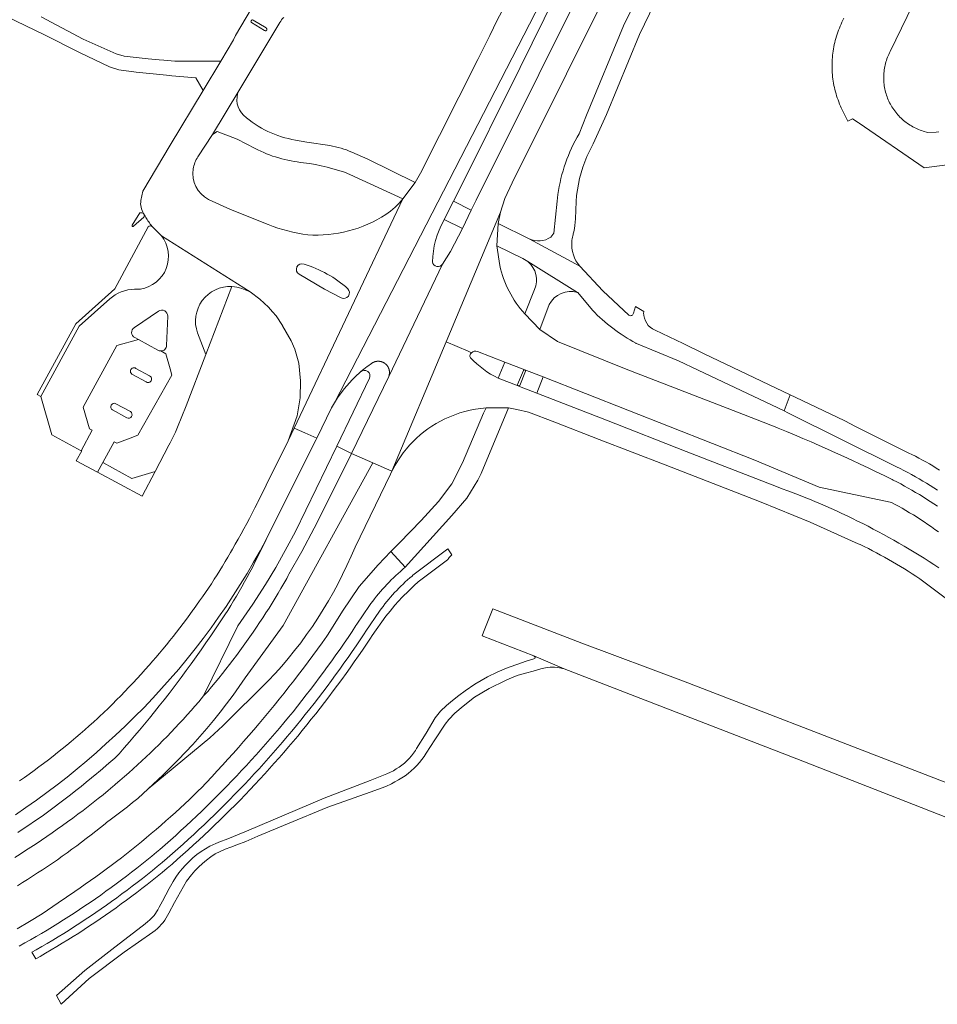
# Model space of a CAD drawing. Extents: x 152825 to 164088, y 457113 to 463005.
# Tile 77 of 256: x 156682 to 156840, y 459491 to 459661. Entities that reach past the tile are written whole.
import ezdxf

# ---------------------------------------------------------------- set-up
doc = ezdxf.new("R2010")
doc.units = 0
doc.header["$LTSCALE"] = 0.5
for name, color, linetype, lineweight in [('B-PV-VH-GESLOTENVERHARDING_ASFALT-GV', 251, 'CONTINUOUS', 18), ('B-PV-VH-GESLOTENVERHARDING_BETON-GV', 251, 'CONTINUOUS', 18), ('B-PV-VH-ONVERHARD_ZAND-GV', 251, 'CONTINUOUS', 18), ('B-PV-VH-OPENVERHARDING-GV', 251, 'CONTINUOUS', 18), ('B-PV-VH-OPENVERHARDING_BETONSTRAATSTEEN-GV', 251, 'CONTINUOUS', 18)]:
    doc.layers.add(name, color=color, linetype=linetype, lineweight=lineweight)

msp = doc.modelspace()

# ---------------------------------------------------------------- linework, layer by layer
at = {"layer": 'B-PV-VH-GESLOTENVERHARDING_ASFALT-GV', "flags": 128}
for points in [[(156810.709, 459839.114), (156807.998, 459832.845), (156799.78, 459813.845), (156792.669, 459798.018), (156785.337, 459782.627), (156777.152, 459765.958), (156777.146, 459765.946), (156770.381, 459752.098), (156769.658, 459750.617), (156758.569, 459728.623), (156751.816, 459715.88), (156745.342, 459704.181), (156737.148, 459689.573), (156732.755, 459681.614), (156721.937, 459662.811), (156719.173, 459658.132), (156718.819, 459657.425), (156716.608, 459653.733), (156713.587, 459648.666), (156707.902, 459639.209), (156703.194, 459631.284), (156702.84, 459629.702)], [(156779.766, 459637.292), (156780.83, 459639.493), (156783.14, 459644.517), (156788.827, 459658.352), (156810.127, 459702.364), (156824.541, 459731.541), (156821.681, 459732.548), (156821.675, 459732.537), (156809.92, 459708.812), (156799.733, 459687.402), (156786.078, 459659.808), (156779.705, 459644.437), (156778.4, 459641.208)], [(156801.151, 459711.08), (156771.455, 459651.434), (156760.665, 459629.742), (156759.816, 459628.025), (156758.279, 459624.871), (156756.24, 459620.899), (156754.88, 459618.717), (156745.584, 459599.309), (156739.174, 459586.055), (156742.836, 459584.436), (156746.11, 459582.992), (156755.461, 459605.297), (156764.853, 459627.699), (156765.604, 459630.02), (156766.877, 459632.741), (156776.26, 459651.548), (156809.676, 459718.669)], [(156766.212, 459664.485), (156764.312, 459660.771), (156763.012, 459658.162), (156760.964, 459654.029), (156751.038, 459634.4), (156750.114, 459632.769), (156748.043, 459630.002), (156729.301, 459590.419), (156731.091, 459589.628), (156733.174, 459588.708), (156735.733, 459593.91), (156736.243, 459594.788), (156788.674, 459696.677)], [(156788.674, 459696.677), (156736.243, 459594.788), (156736.742, 459595.632), (156737.918, 459597.222), (156739.274, 459598.735), (156739.818, 459599.25), (156740.739, 459600.121), (156740.737, 459600.124), (156741.034, 459600.395), (156741.31, 459600.615), (156741.59, 459600.83), (156741.874, 459601.041), (156742.161, 459601.246), (156742.452, 459601.446), (156742.477, 459601.469), (156742.503, 459601.491), (156742.529, 459601.513), (156742.555, 459601.534), (156742.582, 459601.555), (156742.609, 459601.575), (156742.636, 459601.595), (156742.664, 459601.615), (156742.692, 459601.634), (156742.721, 459601.652), (156742.749, 459601.67), (156742.778, 459601.688), (156742.808, 459601.705), (156742.837, 459601.721), (156742.867, 459601.737), (156742.897, 459601.752), (156742.928, 459601.767), (156742.959, 459601.782), (156742.99, 459601.795), (156743.021, 459601.809), (156743.052, 459601.821), (156743.084, 459601.834), (156743.116, 459601.845), (156743.148, 459601.856), (156743.18, 459601.867), (156743.212, 459601.877), (156743.245, 459601.886), (156743.278, 459601.895), (156743.311, 459601.903), (156743.344, 459601.911), (156743.377, 459601.918), (156743.41, 459601.925), (156743.443, 459601.93), (156743.477, 459601.936), (156743.51, 459601.941), (156743.544, 459601.945), (156743.578, 459601.948), (156743.612, 459601.951), (156743.645, 459601.954), (156743.679, 459601.956), (156743.713, 459601.957), (156743.747, 459601.958), (156743.781, 459601.958), (156743.815, 459601.957), (156743.849, 459601.956), (156743.882, 459601.954), (156743.916, 459601.952), (156743.95, 459601.949), (156743.984, 459601.946), (156744.017, 459601.942), (156744.051, 459601.937), (156744.085, 459601.932), (156744.118, 459601.926), (156744.151, 459601.92), (156744.184, 459601.913), (156744.217, 459601.905), (156744.25, 459601.897), (156744.283, 459601.888), (156744.316, 459601.879), (156744.348, 459601.869), (156744.38, 459601.859), (156744.413, 459601.848), (156744.444, 459601.836), (156744.476, 459601.824), (156744.508, 459601.812), (156744.539, 459601.798), (156744.57, 459601.785), (156744.601, 459601.771), (156744.631, 459601.756), (156744.661, 459601.74), (156744.691, 459601.725), (156744.721, 459601.708), (156744.75, 459601.691), (156744.78, 459601.674), (156744.808, 459601.656), (156744.837, 459601.638), (156744.865, 459601.619), (156744.893, 459601.6), (156744.92, 459601.58), (156744.948, 459601.559), (156744.974, 459601.539), (156745.001, 459601.517), (156745.027, 459601.496), (156745.052, 459601.474), (156745.078, 459601.451), (156745.103, 459601.428), (156745.127, 459601.405), (156745.151, 459601.381), (156745.175, 459601.356), (156745.198, 459601.332), (156745.221, 459601.307), (156745.243, 459601.281), (156745.265, 459601.255), (156745.286, 459601.229), (156745.307, 459601.202), (156745.328, 459601.175), (156745.348, 459601.148), (156745.368, 459601.12), (156745.387, 459601.092), (156745.405, 459601.064), (156745.423, 459601.035), (156745.441, 459601.006), (156745.458, 459600.977), (156745.475, 459600.947), (156745.491, 459600.918), (156745.506, 459600.887), (156745.521, 459600.857), (156745.536, 459600.826), (156745.55, 459600.795), (156745.563, 459600.764), (156745.576, 459600.733), (156745.588, 459600.701), (156745.6, 459600.67), (156745.611, 459600.638), (156745.622, 459600.605), (156745.632, 459600.573), (156745.641, 459600.54), (156745.65, 459600.508), (156745.659, 459600.475), (156745.666, 459600.442), (156745.674, 459600.409), (156745.68, 459600.376), (156745.686, 459600.342), (156745.692, 459600.309), (156745.697, 459600.275), (156745.701, 459600.242), (156745.705, 459600.208), (156745.708, 459600.174), (156745.71, 459600.14), (156745.712, 459600.106), (156745.714, 459600.073), (156745.715, 459600.039), (156745.715, 459600.005), (156745.714, 459599.971), (156745.713, 459599.937), (156745.712, 459599.903), (156745.71, 459599.869), (156745.707, 459599.836), (156745.704, 459599.802), (156745.7, 459599.768), (156745.695, 459599.735), (156745.69, 459599.701), (156745.684, 459599.668), (156745.678, 459599.634), (156745.671, 459599.601), (156745.664, 459599.568), (156745.656, 459599.535), (156745.647, 459599.502), (156745.638, 459599.47), (156745.628, 459599.437), (156745.618, 459599.405), (156745.607, 459599.373), (156745.596, 459599.341), (156745.584, 459599.309), (156754.88, 459618.717)], [(156755.073, 459626.235), (156755.17, 459626.407), (156756.74, 459629.548), (156757.605, 459631.244), (156768.26, 459652.624), (156780.7, 459678.01)], [(156712.67, 459637.216), (156715.181, 459641.068), (156719.721, 459648.631), (156726.821, 459660.375)], [(156719.721, 459648.631), (156715.181, 459641.068), (156715.994, 459641.568), (156719.464, 459640.293), (156722.527, 459638.645)], [(156735.411, 459639.15), (156731.437, 459639.772), (156729.515, 459640.123)], [(156738.897, 459634.19), (156748.043, 459630.002), (156750.114, 459632.769), (156741.988, 459636.808), (156739.227, 459638.026)], [(156704.827, 459625.151), (156705.265, 459624.723), (156706.394, 459623.619), (156721.691, 459613.909), (156723.344, 459612.657), (156724.823, 459611.306), (156725.538, 459610.504), (156726.151, 459609.817), (156727.252, 459608.14), (156727.28, 459608.091), (156728.738, 459605.487), (156729.384, 459604.058), (156730.092, 459601.64), (156730.355, 459598.589), (156730.318, 459595.623), (156729.771, 459592.549), (156728.259, 459588.218), (156729.301, 459590.419), (156748.043, 459630.002)], [(156724.811, 459625.523), (156718.29, 459628.136), (156714.486, 459629.865)], [(156774.746, 459630.742), (156774.615, 459629.588), (156774.061, 459624.063), (156773.529, 459623.38)], [(156777.791, 459626.534), (156777.893, 459629.526)], [(156764.728, 459618.492), (156764.245, 459621.888), (156764.445, 459625.745), (156764.853, 459627.699), (156755.461, 459605.297), (156759.267, 459603.681), (156759.834, 459603.424)], [(156703.31, 459627.435), (156703.433, 459627.186)], [(156787.016, 459609.891), (156782.526, 459614.106), (156778.53, 459618.34), (156769.803, 459623.079), (156764.445, 459625.745), (156764.245, 459621.888)], [(156769.803, 459623.079), (156778.53, 459618.34)], [(156764.245, 459621.888), (156768.727, 459619.662), (156769.573, 459619.137), (156778.123, 459613.836), (156778.149, 459613.829), (156778.175, 459613.821), (156780.701, 459610.762)], [(156737.396, 459612.884), (156734.484, 459614.419), (156730.135, 459616.959)], [(156789.564, 459610.548), (156788.171, 459611.383), (156787.804, 459610.227)], [(156840.212, 459576.937), (156839.598, 459577.352), (156838.98, 459577.76), (156838.357, 459578.162), (156837.729, 459578.557), (156837.098, 459578.945), (156836.462, 459579.326), (156835.823, 459579.701), (156835.179, 459580.068), (156834.531, 459580.429), (156833.88, 459580.782), (156833.225, 459581.129), (156832.566, 459581.468), (156832.42, 459581.542), (156831.036, 459582.223), (156829.648, 459582.897), (156828.257, 459583.564), (156826.863, 459584.224), (156825.465, 459584.876), (156824.064, 459585.522), (156822.659, 459586.16), (156821.251, 459586.79), (156819.84, 459587.413), (156818.426, 459588.03), (156817.008, 459588.638), (156815.588, 459589.239), (156814.164, 459589.833), (156812.737, 459590.42), (156812.506, 459590.514), (156805.727, 459593.193), (156786.56, 459600.602), (156774.719, 459605.378), (156771.636, 459607.406), (156769.032, 459610.139)], [(156788.224, 459605.066), (156788.264, 459605.044), (156788.306, 459605.022), (156795.558, 459602.011), (156798.965, 459600.413), (156813.793, 459593.387), (156814.825, 459596.183), (156800, 459603.246), (156796.352, 459605.027), (156791.509, 459607.338)], [(156759.834, 459603.424), (156759.267, 459603.681), (156755.461, 459605.297), (156746.11, 459582.992), (156745.906, 459582.505)], [(156760.909, 459603.646), (156765.621, 459601.803), (156769.055, 459600.492), (156769.064, 459600.488), (156769.081, 459600.482), (156772.222, 459599.248), (156808.718, 459584.904), (156819.804, 459580.222), (156832.041, 459577.674), (156832.314, 459577.615), (156832.837, 459577.33), (156833.491, 459576.966), (156834.14, 459576.595), (156834.786, 459576.217), (156835.427, 459575.832), (156836.064, 459575.441), (156836.697, 459575.043), (156837.326, 459574.638), (156837.951, 459574.226), (156838.571, 459573.807), (156839.186, 459573.382), (156839.797, 459572.951), (156840.403, 459572.513)], [(156742.269, 459599.019), (156736.603, 459587.298), (156739.174, 459586.055), (156745.584, 459599.309), (156745.596, 459599.341), (156745.607, 459599.373), (156745.618, 459599.405), (156745.628, 459599.437), (156745.638, 459599.47), (156745.647, 459599.502), (156745.656, 459599.535), (156745.664, 459599.568), (156745.671, 459599.601), (156745.678, 459599.634), (156745.684, 459599.668), (156745.69, 459599.701), (156745.695, 459599.735), (156745.7, 459599.768), (156745.704, 459599.802), (156745.707, 459599.836), (156745.71, 459599.869), (156745.712, 459599.903), (156745.713, 459599.937), (156745.714, 459599.971), (156745.715, 459600.005), (156745.715, 459600.039), (156745.714, 459600.073), (156745.712, 459600.106), (156745.71, 459600.14), (156745.708, 459600.174), (156745.705, 459600.208), (156745.701, 459600.242), (156745.697, 459600.275), (156745.692, 459600.309), (156745.686, 459600.342), (156745.68, 459600.376), (156745.674, 459600.409), (156745.666, 459600.442), (156745.659, 459600.475), (156745.65, 459600.508), (156745.641, 459600.54), (156745.632, 459600.573), (156745.622, 459600.605), (156745.611, 459600.638), (156745.6, 459600.67), (156745.588, 459600.701), (156745.576, 459600.733), (156745.563, 459600.764), (156745.55, 459600.795), (156745.536, 459600.826), (156745.521, 459600.857), (156745.506, 459600.887), (156745.491, 459600.918), (156745.475, 459600.947), (156745.458, 459600.977), (156745.441, 459601.006), (156745.423, 459601.035), (156745.405, 459601.064), (156745.387, 459601.092), (156745.368, 459601.12), (156745.348, 459601.148), (156745.328, 459601.175), (156745.307, 459601.202), (156745.286, 459601.229), (156745.265, 459601.255), (156745.243, 459601.281), (156745.221, 459601.307), (156745.198, 459601.332), (156745.175, 459601.356), (156745.151, 459601.381), (156745.127, 459601.405), (156745.103, 459601.428), (156745.078, 459601.451), (156745.052, 459601.474), (156745.027, 459601.496), (156745.001, 459601.517), (156744.974, 459601.539), (156744.948, 459601.559), (156744.92, 459601.58), (156744.893, 459601.6), (156744.865, 459601.619), (156744.837, 459601.638), (156744.808, 459601.656), (156744.78, 459601.674), (156744.75, 459601.691), (156744.721, 459601.708), (156744.691, 459601.725), (156744.661, 459601.74), (156744.631, 459601.756), (156744.601, 459601.771), (156744.57, 459601.785), (156744.539, 459601.798), (156744.508, 459601.812), (156744.476, 459601.824), (156744.444, 459601.836), (156744.413, 459601.848), (156744.38, 459601.859), (156744.348, 459601.869), (156744.316, 459601.879), (156744.283, 459601.888), (156744.25, 459601.897), (156744.217, 459601.905), (156744.184, 459601.913), (156744.151, 459601.92), (156744.118, 459601.926), (156744.085, 459601.932), (156744.051, 459601.937), (156744.017, 459601.942), (156743.984, 459601.946), (156743.95, 459601.949), (156743.916, 459601.952), (156743.882, 459601.954), (156743.849, 459601.956), (156743.815, 459601.957), (156743.781, 459601.958), (156743.747, 459601.958), (156743.713, 459601.957), (156743.679, 459601.956), (156743.645, 459601.954), (156743.612, 459601.951), (156743.578, 459601.948), (156743.544, 459601.945), (156743.51, 459601.941), (156743.477, 459601.936), (156743.443, 459601.93), (156743.41, 459601.925), (156743.377, 459601.918), (156743.344, 459601.911), (156743.311, 459601.903), (156743.278, 459601.895), (156743.245, 459601.886), (156743.212, 459601.877), (156743.18, 459601.867), (156743.148, 459601.856), (156743.116, 459601.845), (156743.084, 459601.834), (156743.052, 459601.821), (156743.021, 459601.809), (156742.99, 459601.795), (156742.959, 459601.782), (156742.928, 459601.767), (156742.897, 459601.752), (156742.867, 459601.737), (156742.837, 459601.721), (156742.808, 459601.705), (156742.778, 459601.688), (156742.749, 459601.67), (156742.721, 459601.652), (156742.692, 459601.634), (156742.664, 459601.615), (156742.636, 459601.595), (156742.609, 459601.575), (156742.582, 459601.555), (156742.555, 459601.534), (156742.529, 459601.513), (156742.503, 459601.491), (156742.477, 459601.469), (156742.452, 459601.446), (156742.161, 459601.246), (156741.874, 459601.041), (156741.59, 459600.83), (156741.31, 459600.615), (156741.034, 459600.395), (156740.737, 459600.124), (156740.739, 459600.121)], [(156769.055, 459600.492), (156765.621, 459601.803), (156764.466, 459599.039)], [(156840.46, 459566.317), (156839.615, 459566.873), (156838.767, 459567.422), (156837.913, 459567.965), (156837.056, 459568.501), (156836.194, 459569.03), (156835.329, 459569.553), (156834.459, 459570.068), (156833.585, 459570.576), (156832.707, 459571.078), (156831.825, 459571.573), (156830.939, 459572.06), (156830.049, 459572.541), (156829.156, 459573.015), (156828.259, 459573.481), (156827.358, 459573.94), (156826.454, 459574.393), (156825.546, 459574.838), (156824.634, 459575.275), (156823.72, 459575.706), (156822.801, 459576.13), (156821.88, 459576.546), (156820.955, 459576.955), (156820.027, 459577.356), (156819.096, 459577.75), (156818.161, 459578.137), (156817.224, 459578.516), (156816.284, 459578.888), (156815.341, 459579.253), (156814.394, 459579.609), (156813.446, 459579.959), (156812.727, 459580.218), (156796.892, 459586.406), (156783.153, 459591.787), (156771.114, 459596.474), (156768.161, 459597.615), (156767.931, 459597.708), (156764.466, 459599.039)], [(156764.466, 459599.039), (156767.931, 459597.708)], [(156767.791, 459597.974), (156768.813, 459600.387)], [(156840.598, 459583.177), (156840.015, 459583.538), (156839.427, 459583.892), (156838.835, 459584.24), (156838.239, 459584.58), (156837.639, 459584.913), (156837.035, 459585.24), (156836.428, 459585.559), (156835.816, 459585.871), (156835.31, 459586.123), (156826.071, 459590.695), (156824.245, 459591.695), (156815.692, 459595.77), (156814.825, 459596.183), (156813.793, 459593.387), (156814.444, 459593.079), (156833.181, 459583.769), (156833.768, 459583.471), (156834.433, 459583.125), (156835.095, 459582.771), (156835.753, 459582.411), (156836.407, 459582.044), (156837.057, 459581.669), (156837.703, 459581.288), (156838.345, 459580.9), (156838.983, 459580.505), (156839.616, 459580.104), (156840.245, 459579.695)], [(156762.36, 459593.922), (156766.229, 459593.907), (156767.679, 459593.629), (156769.68, 459593.18), (156774.212, 459591.444), (156781.882, 459588.482), (156793.246, 459584.085), (156809.806, 459577.627), (156818.242, 459574.187), (156826.567, 459570.485), (156826.897, 459570.328), (156827.608, 459569.983), (156828.316, 459569.63), (156829.02, 459569.271), (156829.72, 459568.904), (156830.417, 459568.531), (156831.11, 459568.15), (156831.799, 459567.762), (156832.484, 459567.368), (156833.165, 459566.966), (156833.841, 459566.558), (156834.514, 459566.142), (156835.183, 459565.72), (156835.847, 459565.292), (156836.507, 459564.856), (156837.162, 459564.414), (156857.768, 459548.986)], [(156681.19, 459523.732), (156683.019, 459524.968), (156684.825, 459526.236), (156686.61, 459527.535), (156688.371, 459528.865), (156690.109, 459530.225), (156691.823, 459531.615), (156693.512, 459533.036), (156695.177, 459534.485), (156696.816, 459535.963), (156698.485, 459537.476), (156700.126, 459539.018), (156701.74, 459540.59), (156703.325, 459542.19), (156704.881, 459543.818), (156706.409, 459545.473), (156707.906, 459547.155), (156709.373, 459548.864), (156710.81, 459550.599), (156712.215, 459552.359), (156713.589, 459554.144), (156714.931, 459555.953), (156716.24, 459557.786), (156717.517, 459559.641), (156718.76, 459561.52), (156719.969, 459563.42), (156721.145, 459565.341), (156722.286, 459567.283), (156723.392, 459569.245), (156724.47, 459571.225), (156727.149, 459576.655), (156733.064, 459588.484), (156733.174, 459588.708), (156731.091, 459589.628), (156729.301, 459590.419), (156728.259, 459588.218), (156724.45, 459580.57), (156723.007, 459577.672), (156722.946, 459577.549), (156722.493, 459576.643), (156722.033, 459575.74), (156721.566, 459574.841), (156721.091, 459573.945), (156720.61, 459573.053), (156720.121, 459572.165), (156719.626, 459571.281), (156719.123, 459570.401), (156718.614, 459569.525), (156718.295, 459568.963), (156717.844, 459568.182), (156717.386, 459567.405), (156716.921, 459566.632), (156716.449, 459565.863), (156715.97, 459565.098), (156715.484, 459564.338), (156714.992, 459563.582), (156714.493, 459562.83), (156713.988, 459562.082), (156713.476, 459561.34), (156712.957, 459560.602), (156712.432, 459559.868), (156711.9, 459559.139), (156711.81, 459559.013), (156711.26, 459558.249), (156710.703, 459557.489), (156710.14, 459556.734), (156709.571, 459555.985), (156708.995, 459555.24), (156708.413, 459554.5), (156707.825, 459553.764), (156707.231, 459553.034), (156706.63, 459552.31), (156706.023, 459551.59), (156705.41, 459550.875), (156704.913, 459550.296), (156704.24, 459549.522), (156703.56, 459548.753), (156702.875, 459547.99), (156702.183, 459547.232), (156701.486, 459546.479), (156700.783, 459545.732), (156700.074, 459544.99), (156699.359, 459544.254), (156698.639, 459543.523), (156697.913, 459542.799), (156697.181, 459542.079), (156696.444, 459541.366), (156695.701, 459540.658), (156695.415, 459540.394), (156694.665, 459539.71), (156693.91, 459539.033), (156693.15, 459538.361), (156692.384, 459537.695), (156691.613, 459537.036), (156690.837, 459536.382), (156690.056, 459535.735), (156689.27, 459535.094), (156688.479, 459534.459), (156687.683, 459533.83), (156686.876, 459533.203), (156686.062, 459532.58), (156685.243, 459531.964), (156684.419, 459531.354), (156683.591, 459530.75), (156682.757, 459530.153), (156681.919, 459529.562)], [(156681.54, 459511.481), (156682.418, 459512.019), (156683.291, 459512.563), (156684.16, 459513.114), (156685.025, 459513.672), (156685.885, 459514.237), (156686.741, 459514.808), (156687.593, 459515.386), (156688.44, 459515.97), (156689.282, 459516.561), (156690.12, 459517.159), (156690.953, 459517.763), (156691.782, 459518.374), (156692.606, 459518.99), (156693.424, 459519.614), (156694.238, 459520.243), (156695.047, 459520.879), (156695.852, 459521.522), (156696.651, 459522.17), (156696.881, 459522.359), (156697.795, 459523.037), (156698.705, 459523.722), (156699.61, 459524.413), (156700.509, 459525.11), (156701.404, 459525.814), (156702.294, 459526.524), (156702.308, 459526.535), (156704.069, 459528.187), (156706.658, 459530.617), (156707.97, 459531.891), (156709.26, 459533.189), (156710.527, 459534.509), (156711.77, 459535.85), (156712.99, 459537.213), (156714.186, 459538.597), (156715.358, 459540.002), (156716.505, 459541.427), (156717.628, 459542.872), (156718.725, 459544.336), (156719.796, 459545.819), (156720.841, 459547.32), (156727.383, 459556.358), (156742.836, 459584.436), (156739.174, 459586.055), (156738.46, 459584.58), (156732.722, 459573.169), (156730.607, 459569.151), (156728.372, 459565.199), (156728.263, 459564.999), (156727.983, 459564.499), (156727.492, 459563.637), (156726.995, 459562.778), (156726.49, 459561.923), (156725.979, 459561.073), (156725.461, 459560.227), (156724.936, 459559.384), (156724.404, 459558.547), (156723.866, 459557.713), (156723.321, 459556.884), (156722.769, 459556.059), (156722.21, 459555.239), (156721.645, 459554.423), (156721.074, 459553.612), (156720.496, 459552.805), (156719.911, 459552.003), (156719.32, 459551.206), (156718.723, 459550.414), (156718.119, 459549.626), (156717.509, 459548.844), (156716.892, 459548.066), (156716.269, 459547.294), (156715.641, 459546.526), (156715.005, 459545.764), (156714.364, 459545.006), (156713.641, 459544.24), (156712.821, 459543.206), (156712.157, 459542.442), (156711.487, 459541.683), (156710.812, 459540.93), (156710.13, 459540.181), (156709.443, 459539.438), (156708.75, 459538.701), (156708.051, 459537.969), (156707.346, 459537.243), (156706.635, 459536.522), (156705.919, 459535.807), (156705.197, 459535.098), (156704.47, 459534.394), (156703.737, 459533.696), (156702.999, 459533.004), (156702.255, 459532.318), (156701.505, 459531.637), (156700.751, 459530.963), (156699.991, 459530.295), (156699.225, 459529.632), (156698.455, 459528.976), (156698.292, 459528.808), (156698.02, 459528.581), (156697.172, 459527.88), (156696.318, 459527.185), (156695.46, 459526.496), (156694.597, 459525.814), (156693.728, 459525.138), (156692.855, 459524.468), (156691.977, 459523.805), (156691.094, 459523.148), (156690.207, 459522.497), (156689.314, 459521.853), (156688.417, 459521.215), (156687.516, 459520.584), (156686.61, 459519.96), (156685.699, 459519.342), (156684.784, 459518.731), (156683.864, 459518.126), (156682.94, 459517.528), (156682.012, 459516.937), (156681.08, 459516.353)], [(156739.765, 459569.909), (156745.906, 459582.505), (156746.11, 459582.992), (156742.836, 459584.436), (156727.383, 459556.358), (156720.841, 459547.32), (156719.796, 459545.819), (156718.725, 459544.336), (156717.628, 459542.872), (156716.505, 459541.427), (156715.358, 459540.002), (156714.186, 459538.597), (156712.99, 459537.213), (156711.77, 459535.85), (156710.527, 459534.509), (156709.26, 459533.189), (156707.97, 459531.891), (156706.658, 459530.617), (156704.069, 459528.187)], [(156681.587, 459520.639), (156682.561, 459521.288), (156683.531, 459521.943), (156684.496, 459522.605), (156685.456, 459523.273), (156686.028, 459523.676), (156686.969, 459524.361), (156687.906, 459525.053), (156688.837, 459525.751), (156689.764, 459526.456), (156690.686, 459527.167), (156691.603, 459527.884), (156692.516, 459528.608), (156693.423, 459529.338), (156694.325, 459530.074), (156695.222, 459530.816), (156695.509, 459531.056), (156696.22, 459531.659), (156696.925, 459532.269), (156697.625, 459532.885), (156698.32, 459533.506), (156698.55, 459533.714), (156699.075, 459534.255), (156699.964, 459535.267), (156700.847, 459536.285), (156701.724, 459537.308), (156702.595, 459538.337), (156703.46, 459539.37), (156704.318, 459540.408), (156705.171, 459541.452), (156706.017, 459542.501), (156706.857, 459543.554), (156707.691, 459544.613), (156708.057, 459545.082), (156708.932, 459546.251), (156709.801, 459547.424), (156710.663, 459548.602), (156711.519, 459549.784), (156712.369, 459550.972), (156713.212, 459552.164), (156714.048, 459553.361), (156714.878, 459554.562), (156715.701, 459555.767), (156716.518, 459556.978), (156717.322, 459558.184), (156717.828, 459558.986), (156718.326, 459559.792), (156718.818, 459560.602), (156719.304, 459561.417), (156719.782, 459562.235), (156720.253, 459563.058), (156720.718, 459563.884), (156721.175, 459564.714), (156721.625, 459565.549), (156722.069, 459566.386), (156722.342, 459566.912), (156724.47, 459571.225), (156723.392, 459569.245), (156722.286, 459567.283), (156721.145, 459565.341), (156719.969, 459563.42), (156718.76, 459561.52), (156717.517, 459559.641), (156716.24, 459557.786), (156714.931, 459555.953), (156713.589, 459554.144), (156712.215, 459552.359), (156710.81, 459550.599), (156709.373, 459548.864), (156707.906, 459547.155), (156706.409, 459545.473), (156704.881, 459543.818), (156703.325, 459542.19), (156701.74, 459540.59), (156700.126, 459539.018), (156698.485, 459537.476), (156696.816, 459535.963), (156695.177, 459534.485), (156693.512, 459533.036), (156691.823, 459531.615), (156690.109, 459530.225), (156688.371, 459528.865), (156686.61, 459527.535), (156684.825, 459526.236), (156683.019, 459524.968), (156681.19, 459523.732)], [(156681.869, 459501.064), (156682.834, 459501.603), (156683.795, 459502.149), (156684.751, 459502.702), (156685.704, 459503.262), (156686.653, 459503.829), (156687.598, 459504.403), (156688.538, 459504.984), (156689.474, 459505.571), (156690.406, 459506.166), (156691.334, 459506.766), (156692.257, 459507.374), (156693.176, 459507.988), (156694.09, 459508.609), (156695, 459509.237), (156695.905, 459509.871), (156696.805, 459510.512), (156697.701, 459511.159), (156698.593, 459511.813), (156699.479, 459512.473), (156700.361, 459513.139), (156701.238, 459513.812), (156702.11, 459514.491), (156702.977, 459515.176), (156703.839, 459515.868), (156704.696, 459516.566), (156705.547, 459517.27), (156706.083, 459517.718), (156707.007, 459518.525), (156707.926, 459519.337), (156708.84, 459520.156), (156709.748, 459520.981), (156710.651, 459521.811), (156711.548, 459522.648), (156712.44, 459523.49), (156713.326, 459524.338), (156714.207, 459525.192), (156715.083, 459526.051), (156715.952, 459526.916), (156716.816, 459527.787), (156717.675, 459528.664), (156718.527, 459529.546), (156719.374, 459530.433), (156720.215, 459531.326), (156721.05, 459532.225), (156721.879, 459533.129), (156722.703, 459534.038), (156723.52, 459534.953), (156724.332, 459535.873), (156725.137, 459536.798), (156725.936, 459537.729), (156726.73, 459538.665), (156727.517, 459539.606), (156728.298, 459540.552), (156729.073, 459541.503), (156729.841, 459542.459), (156730.604, 459543.42), (156731.359, 459544.386), (156732.109, 459545.357), (156732.853, 459546.333), (156733.59, 459547.313), (156734.32, 459548.299), (156735.045, 459549.289), (156735.762, 459550.284), (156736.473, 459551.283), (156737.178, 459552.288), (156737.876, 459553.296), (156738.568, 459554.31), (156739.253, 459555.327), (156739.931, 459556.35), (156740.077, 459556.572), (156742.274, 459559.83), (156742.499, 459560.138), (156742.823, 459560.57), (156743.153, 459560.997), (156743.49, 459561.419), (156743.833, 459561.836), (156744.181, 459562.248), (156744.536, 459562.654), (156744.898, 459563.055), (156745.264, 459563.451), (156745.637, 459563.842), (156746.016, 459564.227), (156746.4, 459564.606), (156746.789, 459564.979), (156747.184, 459565.347), (156747.585, 459565.709), (156747.991, 459566.064), (156748.402, 459566.414), (156745.956, 459569.114), (156743.732, 459566.85), (156740.493, 459563.078), (156737.601, 459558.837), (156735.14, 459554.87), (156734.879, 459554.501), (156734.087, 459553.394), (156733.289, 459552.291), (156732.484, 459551.194), (156731.673, 459550.1), (156730.856, 459549.012), (156730.032, 459547.928), (156729.202, 459546.85), (156728.365, 459545.776), (156727.522, 459544.707), (156726.673, 459543.643), (156725.818, 459542.584), (156724.956, 459541.53), (156724.089, 459540.481), (156723.215, 459539.438), (156722.335, 459538.399), (156721.449, 459537.366), (156720.556, 459536.338), (156719.658, 459535.315), (156718.754, 459534.297), (156717.844, 459533.285), (156716.928, 459532.278), (156716.006, 459531.277), (156715.078, 459530.281), (156714.144, 459529.29), (156713.205, 459528.305), (156712.8, 459527.907), (156712.008, 459527.138), (156711.21, 459526.375), (156710.406, 459525.617), (156709.597, 459524.866), (156708.783, 459524.12), (156707.963, 459523.38), (156707.138, 459522.646), (156706.308, 459521.918), (156705.472, 459521.196), (156704.632, 459520.48), (156703.786, 459519.771), (156702.935, 459519.067), (156702.078, 459518.37), (156701.217, 459517.678), (156700.351, 459516.993), (156699.48, 459516.315), (156698.604, 459515.642), (156697.723, 459514.977), (156696.837, 459514.317), (156695.947, 459513.664), (156695.052, 459513.017), (156694.152, 459512.377), (156693.248, 459511.743), (156692.339, 459511.116), (156691.425, 459510.496), (156688.587, 459508.508), (156685.794, 459506.655), (156683.606, 459505.312), (156681.495, 459504.047)], [(156907.007, 459504.026), (156833.051, 459532.627), (156796.408, 459546.751), (156778.872, 459553.309), (156763.522, 459559.231), (156761.934, 459555.225), (156761.682, 459554.589), (156770.613, 459551.138), (156775.827, 459548.917), (156815.987, 459533.362), (156860.486, 459515.961)], [(156704.069, 459528.187), (156714.744, 459537), (156716.988, 459539.039), (156724.808, 459546.803)]]:
    msp.add_lwpolyline(points, dxfattribs=at)
for points in [[(156724.438, 459659.457), (156724.522, 459659.39), (156724.571, 459659.294), (156724.578, 459659.186), (156724.54, 459659.085), (156724.464, 459659.009), (156724.362, 459658.966), (156724.27, 459658.977), (156724.179, 459659.008), (156721.931, 459660.388), (156721.859, 459660.467), (156721.826, 459660.569), (156721.837, 459660.676), (156721.89, 459660.769), (156721.977, 459660.832), (156722.082, 459660.855), (156722.213, 459660.82)], [(156758.279, 459624.871), (156759.816, 459628.025), (156756.74, 459629.548), (156755.17, 459626.407)], [(156745.956, 459569.114), (156748.402, 459566.414), (156756.472, 459575.326), (156759.044, 459578.362), (156760.923, 459581.451), (156761.523, 459582.604), (156766.229, 459593.907), (156762.36, 459593.922), (156761.949, 459593.012), (156758.304, 459584.443), (156756.446, 459580.838), (156754.16, 459577.775), (156751.194, 459574.478), (156747.442, 459570.628)], [(156739.174, 459586.055), (156736.603, 459587.298), (156729.49, 459572.586), (156728.071, 459569.925), (156726.09, 459566.353), (156724.329, 459563.419), (156722.134, 459560.042), (156719.534, 459556.308), (156713.641, 459544.24), (156714.364, 459545.006), (156715.005, 459545.764), (156715.641, 459546.526), (156716.269, 459547.294), (156716.892, 459548.066), (156717.509, 459548.844), (156718.119, 459549.626), (156718.723, 459550.414), (156719.32, 459551.206), (156719.911, 459552.003), (156720.496, 459552.805), (156721.074, 459553.612), (156721.645, 459554.423), (156722.21, 459555.239), (156722.769, 459556.059), (156723.321, 459556.884), (156723.866, 459557.713), (156724.404, 459558.547), (156724.936, 459559.384), (156725.461, 459560.227), (156725.979, 459561.073), (156726.49, 459561.923), (156726.995, 459562.778), (156727.492, 459563.637), (156727.983, 459564.499), (156728.263, 459564.999), (156728.372, 459565.199), (156730.607, 459569.151), (156732.722, 459573.169), (156738.46, 459584.58)]]:
    msp.add_lwpolyline(points, close=True, dxfattribs=at)
at = {"layer": 'B-PV-VH-GESLOTENVERHARDING_ASFALT-GV'}
for points in [[(156726.821, 459660.375, -0.0844394), (156727.474, 459661.262)], [(156720.552, 459644.389, -0.3156393), (156719.721, 459648.631)], [(156729.515, 459640.123, -0.1430681), (156720.552, 459644.389)], [(156778.4, 459641.208, 0.0936321), (156774.746, 459630.742)], [(156722.527, 459638.645, 0.092745), (156730.903, 459636.202)], [(156739.227, 459638.026, 0.0680928), (156735.411, 459639.15)], [(156711.862, 459635.15, -0.1093266), (156712.67, 459637.216)], [(156730.903, 459636.202, -0.0617865), (156738.897, 459634.19)], [(156777.893, 459629.526, -0.081733), (156779.766, 459637.292)], [(156714.486, 459629.865, -0.3173716), (156711.862, 459635.15)], [(156702.84, 459629.702, 0.1852603), (156703.31, 459627.435)], [(156748.043, 459630.002, -0.0853109), (156745.088, 459627.272)], [(156703.433, 459627.186, 0.0294125), (156704.459, 459625.626)], [(156745.088, 459627.272, -0.1617948), (156731.62, 459623.775)], [(156753.111, 459619.116, -0.1199476), (156755.073, 459626.235)], [(156777.499, 459624.286, 0.0411774), (156777.791, 459626.534)], [(156704.459, 459625.626, 0.0083202), (156704.827, 459625.151)], [(156731.62, 459623.775, -0.0561352), (156724.811, 459625.523)], [(156773.529, 459623.38, -0.2750766), (156769.803, 459623.079)], [(156778.53, 459618.34, -0.1974126), (156777.164, 459622.594)], [(156777.164, 459622.594, -0.0425941), (156777.328, 459623.584)], [(156777.328, 459623.584, 0.0127575), (156777.499, 459624.286)], [(156730.135, 459616.959, -0.9016202), (156730.972, 459618.726)], [(156730.972, 459618.726, -0.1078533), (156738.529, 459614.471)], [(156754.88, 459618.717, -0.6642143), (156753.111, 459619.116)], [(156769.032, 459610.139, -0.1309368), (156764.728, 459618.492)], [(156738.529, 459614.471, -0.8477405), (156737.396, 459612.884)], [(156780.701, 459610.762, 0.0731502), (156788.224, 459605.066)], [(156787.804, 459610.227, -0.5125695), (156787.016, 459609.891)], [(156789.551, 459610.311, -0.0208036), (156789.564, 459610.548)], [(156791.509, 459607.338, -0.3092743), (156789.551, 459610.311)], [(156759.694, 459602.556, -0.3669223), (156759.61, 459603.063)], [(156759.61, 459603.063, -0.1110268), (156759.834, 459603.424)], [(156764.466, 459599.039, -0.0903535), (156759.694, 459602.556)], [(156759.834, 459603.424, -0.3071337), (156760.909, 459603.646)], [(156740.739, 459600.121, -0.8101092), (156742.269, 459599.019)], [(156768.813, 459600.387, -0.3768135), (156769.055, 459600.492)], [(156767.931, 459597.708, -0.2986609), (156767.791, 459597.974)], [(156755.285, 459592.003, -0.0928907), (156762.36, 459593.922)], [(156745.906, 459582.505, -0.1765641), (156755.285, 459592.003)], [(156724.808, 459546.803, 0.093347), (156739.765, 459569.909)]]:
    msp.add_lwpolyline(points, format="xyb", dxfattribs=at)
at = {"layer": 'B-PV-VH-GESLOTENVERHARDING_BETON-GV', "flags": 128}
msp.add_lwpolyline([(156691.682, 459584.806), (156695.342, 459582.796), (156696.269, 459584.491), (156698.212, 459588.043), (156698.676, 459587.807), (156701.016, 459588.709), (156702.287, 459589.199), (156708.198, 459599.585), (156707.884, 459600.658), (156707.126, 459603.247), (156706.288, 459603.732), (156705.982, 459603.743), (156705.749, 459603.861), (156702.408, 459605.711), (156698.709, 459604.699), (156692.87, 459594.027), (156693.984, 459590.305), (156694.419, 459590.04), (156692.532, 459586.525), (156692.63, 459586.483)], close=True, dxfattribs=at)
at = {"layer": 'B-PV-VH-GESLOTENVERHARDING_BETON-GV'}
for points in [[(156701.387, 459599.662, -1.0709678), (156701.991, 459600.726)], [(156704.345, 459599.444, -1.0706099), (156703.741, 459598.379)], [(156697.94, 459593.557, -0.9521775), (156698.537, 459594.638)], [(156701.022, 459593.274, -0.9513949), (156700.425, 459592.193)]]:
    msp.add_lwpolyline(points, format="xyb", dxfattribs=at)
at = {"layer": 'B-PV-VH-GESLOTENVERHARDING_BETON-GV', "flags": 128}
for points in [[(156701.991, 459600.726), (156704.345, 459599.444)], [(156703.741, 459598.379), (156701.387, 459599.662)], [(156698.537, 459594.638), (156701.022, 459593.274)], [(156700.425, 459592.193), (156697.94, 459593.557)]]:
    msp.add_lwpolyline(points, dxfattribs=at)
at = {"layer": 'B-PV-VH-ONVERHARD_ZAND-GV', "flags": 128}
msp.add_lwpolyline([(156679.749, 459661.393), (156686.076, 459658.326), (156692.34, 459655.166), (156697.437, 459652.723), (156699.024, 459652.247), (156702.005, 459651.839), (156707.236, 459651.303), (156708.194, 459651.209), (156712.3, 459650.871), (156713.587, 459648.666), (156716.608, 459653.733), (156715.902, 459653.745), (156708.705, 459653.733), (156706.792, 459653.873), (156706.007, 459653.94), (156704.074, 459654.105), (156699.936, 459654.603), (156698.549, 459654.972), (156692.907, 459657.542), (156685.663, 459661.388)], dxfattribs=at)
for points in [[(156684.046, 459500), (156684.694, 459498.847), (156685.444, 459499.273), (156686.407, 459499.83), (156687.368, 459500.393), (156688.324, 459500.964), (156689.276, 459501.542), (156690.223, 459502.125), (156691.167, 459502.717), (156692.106, 459503.315), (156693.041, 459503.919), (156693.973, 459504.531), (156694.898, 459505.15), (156695.819, 459505.774), (156696.737, 459506.405), (156697.65, 459507.044), (156698.557, 459507.69), (156699.46, 459508.341), (156700.358, 459508.999), (156701.252, 459509.663), (156702.141, 459510.334), (156703.024, 459511.011), (156703.903, 459511.695), (156704.778, 459512.385), (156705.646, 459513.082), (156706.51, 459513.784), (156707.369, 459514.493), (156708.228, 459515.213), (156709.169, 459516.033), (156710.096, 459516.854), (156711.018, 459517.679), (156711.936, 459518.511), (156712.848, 459519.35), (156713.753, 459520.194), (156714.655, 459521.043), (156715.55, 459521.899), (156716.439, 459522.761), (156717.323, 459523.628), (156718.202, 459524.501), (156719.075, 459525.38), (156719.941, 459526.264), (156720.801, 459527.154), (156721.658, 459528.049), (156722.507, 459528.951), (156723.35, 459529.857), (156724.188, 459530.769), (156725.02, 459531.687), (156725.846, 459532.609), (156726.665, 459533.538), (156727.479, 459534.471), (156728.287, 459535.411), (156729.088, 459536.354), (156729.883, 459537.304), (156730.672, 459538.259), (156731.455, 459539.218), (156732.231, 459540.182), (156733.001, 459541.151), (156733.766, 459542.126), (156734.523, 459543.106), (156735.274, 459544.09), (156736.019, 459545.08), (156736.757, 459546.074), (156737.49, 459547.073), (156738.215, 459548.077), (156738.934, 459549.085), (156739.646, 459550.098), (156740.352, 459551.116), (156741.05, 459552.138), (156741.743, 459553.165), (156742.428, 459554.195), (156742.724, 459554.645), (156745.063, 459557.958), (156745.802, 459558.838), (156746.662, 459559.893), (156747.922, 459561.234), (156749.032, 459562.376), (156749.955, 459563.286), (156750.651, 459563.893), (156755.715, 459567.67), (156755.806, 459567.812), (156755.904, 459567.949), (156756.009, 459568.082), (156756.12, 459568.209), (156756.236, 459568.331), (156756.359, 459568.447), (156756.486, 459568.558), (156755.79, 459569.588), (156749.736, 459565.026), (156749.596, 459564.903), (156749.203, 459564.567), (156748.815, 459564.224), (156748.433, 459563.876), (156748.056, 459563.521), (156747.685, 459563.161), (156747.319, 459562.795), (156746.959, 459562.424), (156746.605, 459562.047), (156746.257, 459561.665), (156745.915, 459561.277), (156745.578, 459560.884), (156745.248, 459560.486), (156744.924, 459560.083), (156744.606, 459559.675), (156744.295, 459559.262), (156743.99, 459558.844), (156743.972, 459558.819), (156741.625, 459555.381), (156741.325, 459554.925), (156740.644, 459553.901), (156739.956, 459552.881), (156739.262, 459551.866), (156738.561, 459550.855), (156737.854, 459549.849), (156737.14, 459548.848), (156736.42, 459547.851), (156735.693, 459546.859), (156734.96, 459545.872), (156734.22, 459544.889), (156733.474, 459543.912), (156732.722, 459542.939), (156731.963, 459541.971), (156731.198, 459541.008), (156730.427, 459540.051), (156729.65, 459539.098), (156728.866, 459538.15), (156728.077, 459537.207), (156727.281, 459536.27), (156726.479, 459535.337), (156725.671, 459534.41), (156724.857, 459533.488), (156724.037, 459532.572), (156723.211, 459531.661), (156722.379, 459530.755), (156721.541, 459529.855), (156720.698, 459528.96), (156719.848, 459528.071), (156718.993, 459527.187), (156718.133, 459526.309), (156717.266, 459525.436), (156716.394, 459524.569), (156715.516, 459523.708), (156714.633, 459522.852), (156713.744, 459522.003), (156712.849, 459521.159), (156711.949, 459520.321), (156711.044, 459519.488), (156710.133, 459518.662), (156709.217, 459517.842), (156708.296, 459517.027), (156707.369, 459516.219), (156706.523, 459515.51), (156705.672, 459514.807), (156704.815, 459514.111), (156703.954, 459513.42), (156703.087, 459512.736), (156702.216, 459512.058), (156701.34, 459511.387), (156700.459, 459510.722), (156699.573, 459510.063), (156698.682, 459509.411), (156697.787, 459508.765), (156696.887, 459508.125), (156695.983, 459507.492), (156695.073, 459506.866), (156694.16, 459506.247), (156693.242, 459505.634), (156692.319, 459505.027), (156691.392, 459504.428), (156690.461, 459503.835), (156689.525, 459503.249), (156688.586, 459502.67), (156687.642, 459502.097), (156686.694, 459501.531), (156685.742, 459500.973), (156684.786, 459500.421)], [(156689.095, 459491.019), (156693.892, 459495.456), (156699.967, 459500.009), (156704.922, 459503.461), (156705.316, 459503.77), (156705.677, 459504.086), (156706.021, 459504.421), (156706.347, 459504.773), (156706.654, 459505.141), (156706.942, 459505.526), (156707.209, 459505.924), (156707.455, 459506.337), (156707.679, 459506.761), (156708.611, 459508.609), (156710.694, 459512.244), (156711.544, 459513.35), (156712.15, 459514.038), (156712.791, 459514.695), (156713.466, 459515.316), (156714.172, 459515.902), (156714.908, 459516.45), (156715.671, 459516.958), (156716.499, 459517.392), (156717.349, 459517.757), (156718.344, 459518.112), (156719.405, 459518.515), (156720.935, 459519.081), (156723.034, 459520.021), (156728.146, 459522.132), (156735.084, 459525.013), (156742.364, 459527.629), (156745.077, 459528.607), (156746.033, 459529.036), (156746.657, 459529.401), (156747.27, 459529.741), (156747.849, 459530.083), (156748.409, 459530.454), (156748.949, 459530.855), (156749.467, 459531.283), (156749.963, 459531.737), (156750.433, 459532.217), (156750.878, 459532.721), (156751.296, 459533.247), (156751.686, 459533.795), (156752.043, 459534.356), (156753.511, 459536.658), (156755.298, 459539.326), (156755.956, 459540.145), (156756.964, 459541.251), (156758.425, 459542.465), (156760.398, 459543.992), (156762.929, 459545.488), (156765.705, 459546.868), (156766.851, 459547.397), (156767.904, 459547.78), (156769.198, 459548.172), (156770.508, 459548.517), (156771.791, 459548.869), (156772.619, 459549.063), (156773.448, 459549.183), (156774.193, 459549.203), (156774.746, 459549.129), (156775.827, 459548.917), (156770.613, 459551.138), (156770.845, 459550.907), (156770.845, 459550.769), (156770.754, 459550.661), (156770.448, 459550.562), (156769.272, 459550.192), (156765.868, 459549.023), (156764.301, 459548.328), (156762.637, 459547.511), (156760.405, 459546.255), (156758.768, 459545.112), (156757.668, 459544.281), (156756.584, 459543.458), (156755.568, 459542.575), (156754.504, 459541.581), (156753.599, 459540.417), (156752.058, 459537.791), (156750.391, 459535.128), (156750.185, 459534.806), (156749.85, 459534.335), (156749.491, 459533.883), (156749.109, 459533.45), (156748.705, 459533.038), (156748.279, 459532.647), (156747.834, 459532.28), (156747.37, 459531.936), (156746.889, 459531.617), (156746.391, 459531.323), (156745.879, 459531.056), (156745.28, 459530.785), (156742.398, 459529.628), (156734.469, 459526.593), (156721.07, 459520.899), (156717.545, 459519.472), (156716.567, 459519.106), (156715.734, 459518.752), (156714.742, 459518.311), (156713.972, 459517.86), (156713.227, 459517.37), (156712.509, 459516.841), (156711.819, 459516.276), (156711.159, 459515.674), (156710.532, 459515.04), (156709.939, 459514.373), (156709.382, 459513.676), (156708.862, 459512.951), (156708.381, 459512.2), (156707.709, 459510.978), (156706.593, 459508.839), (156705.973, 459507.756), (156705.733, 459507.303), (156705.541, 459506.98), (156705.331, 459506.667), (156705.105, 459506.365), (156704.864, 459506.076), (156704.608, 459505.8), (156704.338, 459505.537), (156704.056, 459505.29), (156703.576, 459504.885), (156697.813, 459500.483), (156693.147, 459496.874), (156688.255, 459492.514)]]:
    msp.add_lwpolyline(points, close=True, dxfattribs=at)
at = {"layer": 'B-PV-VH-OPENVERHARDING-GV', "flags": 128}
for points in [[(156702.648, 459627.545), (156701.336, 459625.441)], [(156701.583, 459625.254), (156703.327, 459626.823)], [(156703.433, 459627.186), (156703.31, 459627.435)], [(156730.135, 459616.959), (156734.484, 459614.419), (156737.396, 459612.884)]]:
    msp.add_lwpolyline(points, dxfattribs=at)
at = {"layer": 'B-PV-VH-OPENVERHARDING-GV'}
for points in [[(156703.31, 459627.435, 0.199412), (156702.648, 459627.545)], [(156703.327, 459626.823, 0.1329612), (156703.433, 459627.186)], [(156701.336, 459625.441, 1.0232355), (156701.583, 459625.254)], [(156730.972, 459618.726, 0.9016202), (156730.135, 459616.959)], [(156738.529, 459614.471, 0.1078533), (156730.972, 459618.726)], [(156737.396, 459612.884, 0.8477405), (156738.529, 459614.471)]]:
    msp.add_lwpolyline(points, format="xyb", dxfattribs=at)
at = {"layer": 'B-PV-VH-OPENVERHARDING_BETONSTRAATSTEEN-GV', "flags": 128}
for points in [[(156840.483, 459641.531), (156840.025, 459641.48), (156838.488, 459641.439), (156837.759, 459641.654), (156837.494, 459641.74), (156837.232, 459641.834), (156836.973, 459641.935), (156836.717, 459642.044), (156836.464, 459642.16), (156836.214, 459642.283), (156835.968, 459642.414), (156835.727, 459642.551), (156835.488, 459642.696), (156835.255, 459642.847), (156835.025, 459643.004), (156834.801, 459643.169), (156834.581, 459643.339), (156834.366, 459643.516), (156834.157, 459643.699), (156833.952, 459643.888), (156833.753, 459644.083), (156833.56, 459644.283), (156833.373, 459644.489), (156833.192, 459644.7), (156833.016, 459644.917), (156832.848, 459645.138), (156832.685, 459645.364), (156832.529, 459645.594), (156832.38, 459645.829), (156832.238, 459646.068), (156832.102, 459646.312), (156831.974, 459646.558), (156831.853, 459646.809), (156831.739, 459647.063), (156831.632, 459647.32), (156831.533, 459647.58), (156831.441, 459647.843), (156831.357, 459648.108), (156831.281, 459648.376), (156831.212, 459648.645), (156831.151, 459648.917), (156831.098, 459649.19), (156831.052, 459649.465), (156831.015, 459649.74), (156830.986, 459650.017), (156830.964, 459650.295), (156830.951, 459650.573), (156830.946, 459650.851), (156830.948, 459651.129), (156830.959, 459651.407), (156830.977, 459651.685), (156831.004, 459651.962), (156831.038, 459652.238), (156831.08, 459652.513), (156831.131, 459652.787), (156831.189, 459653.059), (156831.255, 459653.33), (156831.328, 459653.598), (156831.41, 459653.864), (156831.499, 459654.128), (156831.595, 459654.389), (156831.699, 459654.647), (156831.811, 459654.902), (156831.929, 459655.154), (156832.055, 459655.402), (156841.85, 459675.592)], [(156824.093, 459661.116), (156823.921, 459660.785), (156823.756, 459660.451), (156823.598, 459660.113), (156823.448, 459659.772), (156823.304, 459659.427), (156823.169, 459659.08), (156823.04, 459658.73), (156822.92, 459658.378), (156822.806, 459658.022), (156822.701, 459657.665), (156822.603, 459657.305), (156822.513, 459656.943), (156822.431, 459656.579), (156822.356, 459656.214), (156822.289, 459655.847), (156822.231, 459655.479), (156822.18, 459655.11), (156822.137, 459654.739), (156822.102, 459654.368), (156822.075, 459653.996), (156822.056, 459653.624), (156822.045, 459653.251), (156822.042, 459652.878), (156822.047, 459652.506), (156822.06, 459652.133), (156822.081, 459651.761), (156822.11, 459651.389), (156822.146, 459651.018), (156822.191, 459650.648), (156822.244, 459650.279), (156822.305, 459649.911), (156822.374, 459649.544), (156822.45, 459649.179), (156822.534, 459648.816), (156822.626, 459648.455), (156822.726, 459648.096), (156822.833, 459647.739), (156822.948, 459647.384), (156823.071, 459647.032), (156823.201, 459646.683), (156823.339, 459646.336), (156823.484, 459645.992), (156823.636, 459645.652), (156823.796, 459645.315), (156823.963, 459644.982), (156824.096, 459644.728), (156824.769, 459643.379), (156825.57, 459643.8), (156826.52, 459643.14), (156826.695, 459643.027), (156837.94, 459635.33), (156845.39, 459636.28)], [(156704.087, 459625.155), (156698.333, 459614.477), (156691.615, 459608.414), (156684.936, 459596.203)], [(156706.394, 459623.619), (156705.265, 459624.723), (156704.827, 459625.151)], [(156720.23, 459614.496), (156721.691, 459613.909), (156706.394, 459623.619)], [(156778.123, 459613.836), (156769.573, 459619.137)], [(156701.748, 459614.396), (156702.78, 459614.391)], [(156702.78, 459614.391), (156701.748, 459614.396)], [(156712.612, 459606.831), (156714.052, 459603.107), (156718.543, 459614.836)], [(156770.747, 459614.355), (156769.032, 459610.139)], [(156684.936, 459596.203), (156685.574, 459595.904), (156692.195, 459608.036), (156697.469, 459612.724)], [(156697.469, 459612.724), (156692.195, 459608.036), (156685.574, 459595.904)], [(156769.032, 459610.139), (156771.636, 459607.406), (156773.267, 459611.721)], [(156705.879, 459610.604), (156701.709, 459607.788)], [(156701.709, 459607.788), (156705.879, 459610.604)], [(156707.258, 459604.689), (156707.476, 459609.739)], [(156707.476, 459609.739), (156707.258, 459604.689)], [(156685.574, 459595.904), (156687.464, 459589.284), (156692.532, 459586.525), (156694.419, 459590.04), (156693.984, 459590.305), (156692.87, 459594.027), (156698.709, 459604.699), (156702.408, 459605.711), (156701.815, 459606.029)], [(156706.288, 459603.732), (156707.126, 459603.247), (156707.884, 459600.658), (156708.198, 459599.585), (156702.287, 459589.199), (156701.016, 459588.709), (156698.676, 459587.807), (156698.212, 459588.043), (156696.269, 459584.491), (156701.27, 459581.751), (156705.29, 459582.958), (156707.68, 459587.487), (156707.868, 459587.864), (156708.785, 459589.711), (156709.135, 459590.563), (156710.662, 459594.273), (156714.052, 459603.107), (156712.612, 459606.831)], [(156701.815, 459606.029), (156702.408, 459605.711), (156705.749, 459603.861), (156705.982, 459603.743), (156706.288, 459603.732)], [(156768.813, 459600.387), (156767.791, 459597.974)], [(156768.222, 459597.791), (156769.187, 459600.265)], [(156769.081, 459600.482), (156769.064, 459600.488), (156769.055, 459600.492)], [(156840.403, 459572.513), (156839.797, 459572.951), (156839.186, 459573.382), (156838.571, 459573.807), (156837.951, 459574.226), (156837.326, 459574.638), (156836.697, 459575.043), (156836.064, 459575.441), (156835.427, 459575.832), (156834.786, 459576.217), (156834.14, 459576.595), (156833.491, 459576.966), (156832.837, 459577.33), (156832.314, 459577.615), (156832.041, 459577.674), (156819.804, 459580.222), (156808.718, 459584.904), (156772.222, 459599.248), (156771.114, 459596.474), (156783.153, 459591.787), (156796.892, 459586.406), (156812.727, 459580.218), (156813.446, 459579.959), (156814.394, 459579.609), (156815.341, 459579.253), (156816.284, 459578.888), (156817.224, 459578.516), (156818.161, 459578.137), (156819.096, 459577.75), (156820.027, 459577.356), (156820.955, 459576.955), (156821.88, 459576.546), (156822.801, 459576.13), (156823.72, 459575.706), (156824.634, 459575.275), (156825.546, 459574.838), (156826.454, 459574.393), (156827.358, 459573.94), (156828.259, 459573.481), (156829.156, 459573.015), (156830.049, 459572.541), (156830.939, 459572.06), (156831.825, 459571.573), (156832.707, 459571.078), (156833.585, 459570.576), (156834.459, 459570.068), (156835.329, 459569.553), (156836.194, 459569.03), (156837.056, 459568.501), (156837.913, 459567.965), (156838.767, 459567.422), (156839.615, 459566.873), (156840.46, 459566.317)]]:
    msp.add_lwpolyline(points, dxfattribs=at)
for points in [[(156724.438, 459659.457), (156722.213, 459660.82), (156722.082, 459660.855), (156721.977, 459660.832), (156721.89, 459660.769), (156721.837, 459660.676), (156721.826, 459660.569), (156721.859, 459660.467), (156721.931, 459660.388), (156724.179, 459659.008), (156724.27, 459658.977), (156724.362, 459658.966), (156724.464, 459659.009), (156724.54, 459659.085), (156724.578, 459659.186), (156724.571, 459659.294), (156724.522, 459659.39)], [(156695.342, 459582.796), (156703.046, 459578.684), (156705.29, 459582.958), (156701.27, 459581.751), (156696.269, 459584.491)]]:
    msp.add_lwpolyline(points, close=True, dxfattribs=at)
at = {"layer": 'B-PV-VH-OPENVERHARDING_BETONSTRAATSTEEN-GV'}
for points in [[(156704.827, 459625.151, 0.4297318), (156704.087, 459625.155)], [(156702.78, 459614.391, 0.5673816), (156706.394, 459623.619)], [(156706.394, 459623.619, -0.5673816), (156702.78, 459614.391)], [(156769.573, 459619.137, -0.3383897), (156770.747, 459614.355)], [(156697.469, 459612.724, -0.1785837), (156701.748, 459614.396)], [(156701.748, 459614.396, 0.1785837), (156697.469, 459612.724)], [(156718.543, 459614.836, 0.5380323), (156712.612, 459606.831)], [(156712.612, 459606.831, -0.5380323), (156718.543, 459614.836)], [(156718.543, 459614.836, -0.072365), (156720.23, 459614.496)], [(156773.267, 459611.721, -0.3536679), (156778.123, 459613.836)], [(156707.476, 459609.739, 0.6092631), (156705.879, 459610.604)], [(156705.879, 459610.604, -0.6092631), (156707.476, 459609.739)], [(156701.709, 459607.788, 0.5957878), (156701.815, 459606.029)], [(156701.815, 459606.029, -0.5957878), (156701.709, 459607.788)], [(156706.288, 459603.732, 0.41464), (156707.258, 459604.689)], [(156707.258, 459604.689, -0.41464), (156706.288, 459603.732)], [(156769.055, 459600.492, 0.3768135), (156768.813, 459600.387)], [(156769.187, 459600.265, 0.3383192), (156769.081, 459600.482)], [(156767.791, 459597.974, 0.2986609), (156767.931, 459597.708)], [(156767.931, 459597.708, 0.2693657), (156768.222, 459597.791)]]:
    msp.add_lwpolyline(points, format="xyb", dxfattribs=at)

doc.saveas('drawing.dxf')
